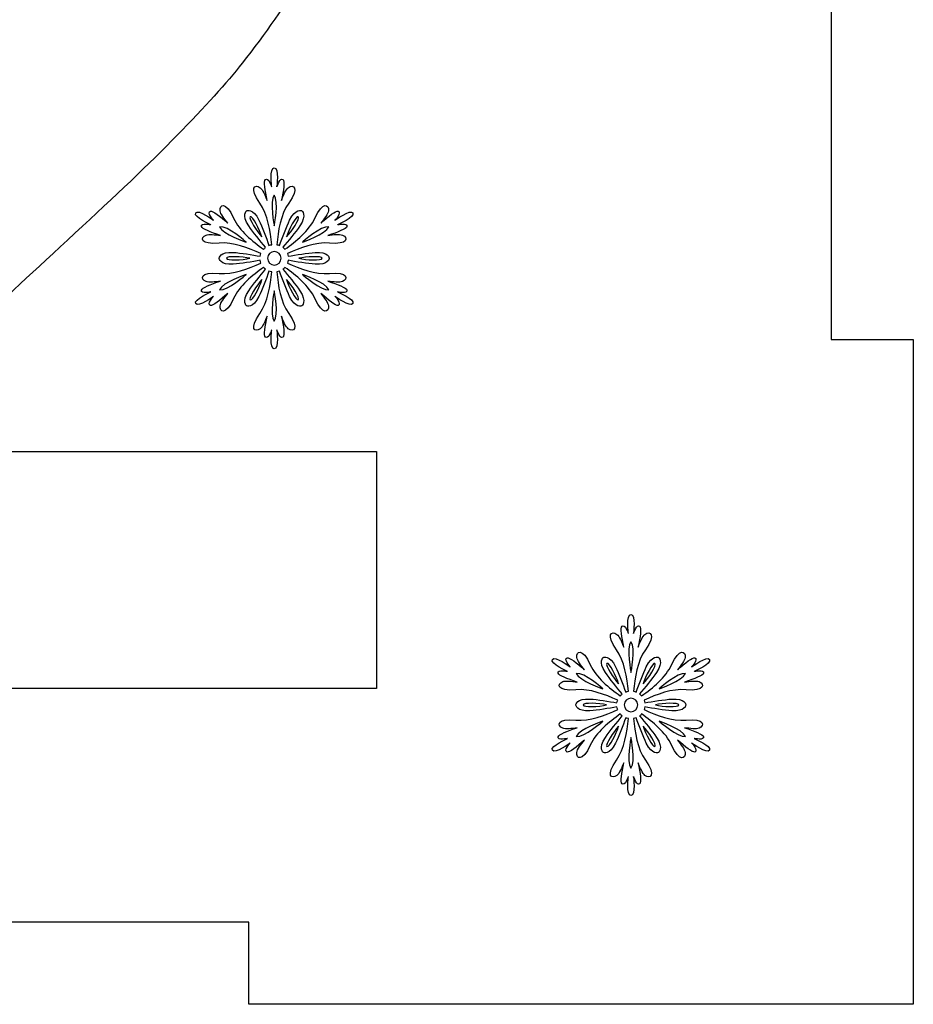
# Model space of a CAD drawing. Header units: millimetres. Extents: x -91 to 82, y -170 to 150.
# Tile 53 of 80: x -54 to -43, y -28 to -16. Entities that reach past the tile are written whole.
import ezdxf

# ---------------------------------------------------------------- set-up
doc = ezdxf.new("R2010")
doc.units = ezdxf.units.MM
doc.header["$MEASUREMENT"] = 0
doc.layers.add('Layer 1', color=7, linetype='Continuous')

msp = doc.modelspace()

# ---------------------------------------------------------------- linework, layer by layer
at = {"layer": 'Layer 1', "color": 31}
msp.add_open_spline([(-43.0696, -12.0287), (-43.0696, -12.0287), (-43.0696, -3.946), (-43.0696, -3.946), (-43.0696, -3.946), (-43.0696, -3.946), (-51.1523, -3.946), (-51.1523, -3.946), (-51.1523, -3.946), (-51.1523, -3.946), (-51.1523, -4.9446), (-51.1523, -4.9446), (-51.1523, -4.9446), (-51.1523, -4.9446), (-58.9358, -4.9446), (-58.9358, -4.9446), (-58.9358, -4.9446), (-58.9358, -4.9446), (-58.9358, -3.946), (-58.9358, -3.946), (-58.9358, -3.946), (-58.9358, -3.946), (-67.0197, -3.946), (-67.0197, -3.946), (-67.0197, -3.946), (-67.0197, -3.946), (-67.0197, -12.0287), (-67.0197, -12.0287), (-67.0197, -12.0287), (-67.0197, -12.0287), (-66.0211, -12.0287), (-66.0211, -12.0287), (-66.0211, -12.0287), (-66.0211, -12.0287), (-66.0211, -19.8122), (-66.0211, -19.8122), (-66.0211, -19.8122), (-66.0211, -19.8122), (-67.0197, -19.8122), (-67.0197, -19.8122), (-67.0197, -19.8122), (-67.0197, -19.8122), (-67.0197, -27.8961), (-67.0197, -27.8961), (-67.0197, -27.8961), (-67.0197, -27.8961), (-58.9358, -27.8961), (-58.9358, -27.8961), (-58.9358, -27.8961), (-58.9358, -27.8961), (-58.9358, -26.8975), (-58.9358, -26.8975), (-58.9358, -26.8975), (-58.9358, -26.8975), (-51.1523, -26.8975), (-51.1523, -26.8975), (-51.1523, -26.8975), (-51.1523, -26.8975), (-51.1523, -27.8961), (-51.1523, -27.8961), (-51.1523, -27.8961), (-51.1523, -27.8961), (-43.0696, -27.8961), (-43.0696, -27.8961), (-43.0696, -27.8961), (-43.0696, -27.8961), (-43.0696, -19.8122), (-43.0696, -19.8122), (-43.0696, -19.8122), (-43.0696, -19.8122), (-44.0682, -19.8122), (-44.0682, -19.8122), (-44.0682, -19.8122), (-44.0682, -19.8122), (-44.0682, -12.0287), (-44.0682, -12.0287), (-44.0682, -12.0287), (-44.0682, -12.0287), (-43.0696, -12.0287), (-43.0696, -12.0287)], degree=3, knots=[0, 0, 0, 0, 0.047619, 0.047619, 0.047619, 0.047619, 0.0952381, 0.0952381, 0.0952381, 0.0952381, 0.1428571, 0.1428571, 0.1428571, 0.1428571, 0.1904762, 0.1904762, 0.1904762, 0.1904762, 0.2380952, 0.2380952, 0.2380952, 0.2380952, 0.2857143, 0.2857143, 0.2857143, 0.2857143, 0.3333333, 0.3333333, 0.3333333, 0.3333333, 0.3809524, 0.3809524, 0.3809524, 0.3809524, 0.4285714, 0.4285714, 0.4285714, 0.4285714, 0.4761905, 0.4761905, 0.4761905, 0.4761905, 0.5238095, 0.5238095, 0.5238095, 0.5238095, 0.5714286, 0.5714286, 0.5714286, 0.5714286, 0.6190476, 0.6190476, 0.6190476, 0.6190476, 0.6666667, 0.6666667, 0.6666667, 0.6666667, 0.7142857, 0.7142857, 0.7142857, 0.7142857, 0.7619048, 0.7619048, 0.7619048, 0.7619048, 0.8095238, 0.8095238, 0.8095238, 0.8095238, 0.8571429, 0.8571429, 0.8571429, 0.8571429, 0.9047619, 0.9047619, 0.9047619, 0.9047619, 1, 1, 1, 1], dxfattribs=at)
at = {"layer": 'Layer 1', "color": 26}
msp.add_open_spline([(-55.9341, -17.071), (-57.6732, -18.6845), (-58.8384, -19.98), (-59.4275, -20.9563), (-59.4275, -20.9563), (-60.0177, -21.9326), (-60.371, -22.9664), (-60.4883, -24.0566), (-60.4883, -24.0566), (-60.4883, -24.0566), (-49.5998, -24.0566), (-49.5998, -24.0566), (-49.5998, -24.0566), (-49.5998, -24.0566), (-49.5998, -21.1711), (-49.5998, -21.1711), (-49.5998, -21.1711), (-49.5998, -21.1711), (-55.7675, -21.1711), (-55.7675, -21.1711), (-55.7675, -21.1711), (-55.6056, -20.8906), (-55.3932, -20.6043), (-55.1315, -20.3086), (-55.1315, -20.3086), (-54.8698, -20.0141), (-54.2491, -19.4168), (-53.2692, -18.5179), (-53.2692, -18.5179), (-52.2894, -17.619), (-51.6111, -16.9302), (-51.2356, -16.4503), (-51.2356, -16.4503), (-50.6677, -15.7286), (-50.2534, -15.0375), (-49.9917, -14.378), (-49.9917, -14.378), (-49.73, -13.7185), (-49.5998, -13.0238), (-49.5998, -12.294), (-49.5998, -12.294), (-49.5998, -11.0114), (-50.0563, -9.9389), (-50.9704, -9.0776), (-50.9704, -9.0776), (-51.8845, -8.2151), (-53.1413, -7.7845), (-54.7395, -7.7845), (-54.7395, -7.7845), (-56.1981, -7.7845), (-57.415, -8.1565), (-58.3878, -8.9005), (-58.3878, -8.9005), (-59.3606, -9.6445), (-59.9391, -10.8719), (-60.1233, -12.5816), (-60.1233, -12.5816), (-60.1233, -12.5816), (-57.0277, -12.8914), (-57.0277, -12.8914), (-57.0277, -12.8914), (-56.969, -11.9855), (-56.7472, -11.3366), (-56.3647, -10.9458), (-56.3647, -10.9458), (-55.9822, -10.555), (-55.4658, -10.3602), (-54.8169, -10.3602), (-54.8169, -10.3602), (-54.1609, -10.3602), (-53.647, -10.5468), (-53.275, -10.9188), (-53.275, -10.9188), (-52.903, -11.2908), (-52.7164, -11.8235), (-52.7164, -12.5159), (-52.7164, -12.5159), (-52.7164, -13.1425), (-52.93, -13.7762), (-53.3571, -14.4169), (-53.3571, -14.4169), (-53.6752, -14.8814), (-54.5342, -15.7662), (-55.9341, -17.071)], degree=3, knots=[0, 0, 0, 0, 0.0454545, 0.0454545, 0.0454545, 0.0454545, 0.0909091, 0.0909091, 0.0909091, 0.0909091, 0.1363636, 0.1363636, 0.1363636, 0.1363636, 0.1818182, 0.1818182, 0.1818182, 0.1818182, 0.2272727, 0.2272727, 0.2272727, 0.2272727, 0.2727273, 0.2727273, 0.2727273, 0.2727273, 0.3181818, 0.3181818, 0.3181818, 0.3181818, 0.3636364, 0.3636364, 0.3636364, 0.3636364, 0.4090909, 0.4090909, 0.4090909, 0.4090909, 0.4545455, 0.4545455, 0.4545455, 0.4545455, 0.5, 0.5, 0.5, 0.5, 0.5454545, 0.5454545, 0.5454545, 0.5454545, 0.5909091, 0.5909091, 0.5909091, 0.5909091, 0.6363636, 0.6363636, 0.6363636, 0.6363636, 0.6818182, 0.6818182, 0.6818182, 0.6818182, 0.7272727, 0.7272727, 0.7272727, 0.7272727, 0.7727273, 0.7727273, 0.7727273, 0.7727273, 0.8181818, 0.8181818, 0.8181818, 0.8181818, 0.8636364, 0.8636364, 0.8636364, 0.8636364, 0.9090909, 0.9090909, 0.9090909, 0.9090909, 1, 1, 1, 1], dxfattribs=at)
at = {"layer": 'Layer 1', "color": 36}
for points, knots in [([(-50.0751, -19.2314), (-50.0751, -19.2314), (-49.9472, -19.2572), (-49.9601, -19.2103), (-49.9601, -19.2103), (-49.9683, -19.181), (-50.0716, -19.1411), (-50.1913, -19.1), (-50.1913, -19.1), (-50.1244, -19.1106), (-50.0505, -19.1199), (-50.0153, -19.1059), (-50.0153, -19.1059), (-49.9437, -19.0766), (-49.9425, -18.985), (-50.1737, -19.0073), (-50.1737, -19.0073), (-50.345, -19.0237), (-50.5328, -18.9498), (-50.6842, -18.8806), (-50.6842, -18.8806), (-50.6807, -18.87), (-50.6772, -18.8583), (-50.676, -18.8477), (-50.676, -18.8477), (-50.5774, -18.8653), (-50.4401, -18.8876), (-50.3474, -18.8946), (-50.3474, -18.8946), (-50.1843, -18.9063), (-50.1749, -18.823), (-50.1749, -18.823), (-50.1749, -18.823), (-50.1749, -18.823), (-50.1843, -18.7397), (-50.3474, -18.7514), (-50.3474, -18.7514), (-50.4413, -18.7584), (-50.5774, -18.7807), (-50.676, -18.7983), (-50.676, -18.7983), (-50.6772, -18.7877), (-50.6807, -18.776), (-50.6842, -18.7654), (-50.6842, -18.7654), (-50.5328, -18.6962), (-50.3439, -18.6222), (-50.1737, -18.6387), (-50.1737, -18.6387), (-49.9425, -18.661), (-49.9425, -18.5695), (-50.0153, -18.5401), (-50.0153, -18.5401), (-50.0517, -18.526), (-50.1256, -18.5342), (-50.1913, -18.546), (-50.1913, -18.546), (-50.0704, -18.5049), (-49.9672, -18.465), (-49.9601, -18.4357), (-49.9601, -18.4357), (-49.9484, -18.3876), (-50.0751, -18.4146), (-50.0751, -18.4146), (-50.0751, -18.4146), (-50.0751, -18.4146), (-49.8592, -18.3231), (-49.8885, -18.2714), (-49.8885, -18.2714), (-49.9178, -18.2198), (-50.1056, -18.3606), (-50.1056, -18.3606), (-50.1056, -18.3606), (-50.1056, -18.3606), (-50.0199, -18.2632), (-50.0669, -18.2503), (-50.0669, -18.2503), (-50.0962, -18.2421), (-50.1831, -18.3113), (-50.2781, -18.3958), (-50.2781, -18.3958), (-50.2359, -18.343), (-50.1901, -18.2843), (-50.1854, -18.2456), (-50.1854, -18.2456), (-50.1748, -18.1693), (-50.2535, -18.1224), (-50.3497, -18.3336), (-50.3497, -18.3336), (-50.4213, -18.4897), (-50.5785, -18.6164), (-50.7146, -18.7126), (-50.7146, -18.7126), (-50.7216, -18.7044), (-50.7299, -18.6962), (-50.7392, -18.6891), (-50.7392, -18.6891), (-50.6747, -18.6128), (-50.5867, -18.506), (-50.5338, -18.4286), (-50.5338, -18.4286), (-50.4423, -18.2937), (-50.5092, -18.2444), (-50.5092, -18.2444), (-50.5092, -18.2444), (-50.5092, -18.2444), (-50.5855, -18.2115), (-50.6571, -18.3582), (-50.6571, -18.3582), (-50.6982, -18.4427), (-50.7463, -18.5718), (-50.7803, -18.6668), (-50.7803, -18.6668), (-50.7909, -18.6621), (-50.8014, -18.6598), (-50.8132, -18.6574), (-50.8132, -18.6574), (-50.7979, -18.4919), (-50.7674, -18.2913), (-50.6677, -18.1516), (-50.6677, -18.1516), (-50.5328, -17.9627), (-50.6125, -17.9169), (-50.6736, -17.965), (-50.6736, -17.965), (-50.7041, -17.9885), (-50.7334, -18.0577), (-50.7569, -18.1211), (-50.7569, -18.1211), (-50.7323, -17.9967), (-50.7147, -17.8864), (-50.737, -17.8653), (-50.737, -17.8653), (-50.7722, -17.8313), (-50.8133, -17.9545), (-50.8133, -17.9545), (-50.8133, -17.9545), (-50.8133, -17.9545), (-50.7851, -17.7222), (-50.845, -17.7222), (-50.845, -17.7222), (-50.9049, -17.7222), (-50.8755, -17.9545), (-50.8755, -17.9545), (-50.8755, -17.9545), (-50.8755, -17.9545), (-50.9166, -17.8313), (-50.9518, -17.8653), (-50.9518, -17.8653), (-50.9741, -17.8864), (-50.9565, -17.9967), (-50.9319, -18.1211), (-50.9319, -18.1211), (-50.9554, -18.0577), (-50.9847, -17.9897), (-51.0152, -17.965), (-51.0152, -17.965), (-51.0762, -17.9169), (-51.156, -17.9627), (-51.0211, -18.1516), (-51.0211, -18.1516), (-50.9214, -18.2912), (-50.8908, -18.4919), (-50.8756, -18.6574), (-50.8756, -18.6574), (-50.8862, -18.6597), (-50.8979, -18.6621), (-50.9085, -18.6668), (-50.9085, -18.6668), (-50.9425, -18.5718), (-50.9918, -18.4427), (-51.0317, -18.3582), (-51.0317, -18.3582), (-51.1021, -18.2115), (-51.1796, -18.2444), (-51.1796, -18.2444), (-51.1796, -18.2444), (-51.1796, -18.2444), (-51.2465, -18.2937), (-51.155, -18.4286), (-51.155, -18.4286), (-51.1022, -18.506), (-51.0154, -18.6128), (-50.9496, -18.6891), (-50.9496, -18.6891), (-50.959, -18.6961), (-50.9672, -18.7044), (-50.9742, -18.7126), (-50.9742, -18.7126), (-51.1103, -18.6164), (-51.2676, -18.4896), (-51.3391, -18.3336), (-51.3391, -18.3336), (-51.4353, -18.1224), (-51.5139, -18.1681), (-51.5034, -18.2456), (-51.5034, -18.2456), (-51.4975, -18.2843), (-51.4529, -18.343), (-51.4107, -18.3958), (-51.4107, -18.3958), (-51.5057, -18.3125), (-51.5926, -18.2421), (-51.6219, -18.2503), (-51.6219, -18.2503), (-51.6688, -18.2632), (-51.5832, -18.3606), (-51.5832, -18.3606), (-51.5832, -18.3606), (-51.5832, -18.3606), (-51.771, -18.2198), (-51.8003, -18.2714), (-51.8003, -18.2714), (-51.8308, -18.323), (-51.6149, -18.4146), (-51.6149, -18.4146), (-51.6149, -18.4146), (-51.6149, -18.4146), (-51.7416, -18.3888), (-51.7299, -18.4357), (-51.7299, -18.4357), (-51.7229, -18.465), (-51.6184, -18.5049), (-51.4987, -18.546), (-51.4987, -18.546), (-51.5656, -18.5354), (-51.6395, -18.5261), (-51.6747, -18.5401), (-51.6747, -18.5401), (-51.7463, -18.5694), (-51.7475, -18.661), (-51.5163, -18.6387), (-51.5163, -18.6387), (-51.345, -18.6223), (-51.1572, -18.6962), (-51.0058, -18.7654), (-51.0058, -18.7654), (-51.0093, -18.776), (-51.0128, -18.7877), (-51.014, -18.7983), (-51.014, -18.7983), (-51.1126, -18.7807), (-51.2499, -18.7572), (-51.3426, -18.7514), (-51.3426, -18.7514), (-51.5057, -18.7397), (-51.5151, -18.823), (-51.5151, -18.823), (-51.5151, -18.823), (-51.5151, -18.823), (-51.5057, -18.9063), (-51.3426, -18.8946), (-51.3426, -18.8946), (-51.2487, -18.8876), (-51.1126, -18.8653), (-51.014, -18.8477), (-51.014, -18.8477), (-51.0128, -18.8583), (-51.0093, -18.87), (-51.0058, -18.8806), (-51.0058, -18.8806), (-51.1572, -18.9498), (-51.3461, -19.0238), (-51.5163, -19.0073), (-51.5163, -19.0073), (-51.7475, -18.985), (-51.7475, -19.0765), (-51.6747, -19.1059), (-51.6747, -19.1059), (-51.6383, -19.1212), (-51.5644, -19.1118), (-51.4987, -19.1), (-51.4987, -19.1), (-51.6196, -19.1411), (-51.7228, -19.1798), (-51.7299, -19.2103), (-51.7299, -19.2103), (-51.7416, -19.2584), (-51.6149, -19.2314), (-51.6149, -19.2314), (-51.6149, -19.2314), (-51.6149, -19.2314), (-51.8308, -19.3229), (-51.8003, -19.3746), (-51.8003, -19.3746), (-51.771, -19.4262), (-51.5832, -19.2854), (-51.5832, -19.2854), (-51.5832, -19.2854), (-51.5832, -19.2854), (-51.67, -19.3828), (-51.6219, -19.3957), (-51.6219, -19.3957), (-51.5926, -19.4039), (-51.5057, -19.3347), (-51.4107, -19.2502), (-51.4107, -19.2502), (-51.4529, -19.303), (-51.4987, -19.3617), (-51.5034, -19.4004), (-51.5034, -19.4004), (-51.514, -19.4767), (-51.4353, -19.5236), (-51.3391, -19.3124), (-51.3391, -19.3124), (-51.2675, -19.1563), (-51.1103, -19.0296), (-50.9742, -18.9334), (-50.9742, -18.9334), (-50.9672, -18.9428), (-50.9589, -18.9498), (-50.9496, -18.9569), (-50.9496, -18.9569), (-51.0153, -19.0343), (-51.1021, -19.14), (-51.155, -19.2174), (-51.155, -19.2174), (-51.2465, -19.3523), (-51.1796, -19.4016), (-51.1796, -19.4016), (-51.1796, -19.4016), (-51.1796, -19.4016), (-51.1033, -19.4345), (-51.0317, -19.2878), (-51.0317, -19.2878), (-50.9906, -19.2033), (-50.9425, -19.0742), (-50.9085, -18.9792), (-50.9085, -18.9792), (-50.8979, -18.9839), (-50.8874, -18.9862), (-50.8756, -18.9886), (-50.8756, -18.9886), (-50.8909, -19.1541), (-50.9214, -19.3547), (-51.0211, -19.4944), (-51.0211, -19.4944), (-51.156, -19.6833), (-51.0763, -19.7291), (-51.0152, -19.681), (-51.0152, -19.681), (-50.9847, -19.6575), (-50.9554, -19.5883), (-50.9319, -19.5261), (-50.9319, -19.5261), (-50.9565, -19.6505), (-50.9741, -19.7596), (-50.9518, -19.7819), (-50.9518, -19.7819), (-50.9166, -19.8159), (-50.8755, -19.6927), (-50.8755, -19.6927), (-50.8755, -19.6927), (-50.8755, -19.6927), (-50.9048, -19.925), (-50.845, -19.925), (-50.845, -19.925), (-50.7852, -19.925), (-50.8133, -19.6927), (-50.8133, -19.6927), (-50.8133, -19.6927), (-50.8133, -19.6927), (-50.7722, -19.8159), (-50.737, -19.7819), (-50.737, -19.7819), (-50.7147, -19.7608), (-50.7323, -19.6505), (-50.7569, -19.5261), (-50.7569, -19.5261), (-50.7334, -19.5895), (-50.7041, -19.6575), (-50.6736, -19.681), (-50.6736, -19.681), (-50.6126, -19.7291), (-50.5328, -19.6833), (-50.6677, -19.4944), (-50.6677, -19.4944), (-50.7674, -19.3548), (-50.798, -19.1541), (-50.8132, -18.9886), (-50.8132, -18.9886), (-50.8026, -18.9863), (-50.7909, -18.9827), (-50.7803, -18.9792), (-50.7803, -18.9792), (-50.7463, -19.0742), (-50.697, -19.2033), (-50.6571, -19.2878), (-50.6571, -19.2878), (-50.5855, -19.4345), (-50.5092, -19.4016), (-50.5092, -19.4016), (-50.5092, -19.4016), (-50.5092, -19.4016), (-50.4423, -19.3523), (-50.5338, -19.2174), (-50.5338, -19.2174), (-50.5866, -19.14), (-50.6734, -19.0332), (-50.7392, -18.9569), (-50.7392, -18.9569), (-50.7298, -18.9499), (-50.7216, -18.9416), (-50.7146, -18.9334), (-50.7146, -18.9334), (-50.5785, -19.0296), (-50.4212, -19.1564), (-50.3497, -19.3124), (-50.3497, -19.3124), (-50.2535, -19.5236), (-50.1749, -19.4779), (-50.1854, -19.4004), (-50.1854, -19.4004), (-50.1913, -19.3628), (-50.2359, -19.303), (-50.2781, -19.2502), (-50.2781, -19.2502), (-50.1831, -19.3335), (-50.0962, -19.4039), (-50.0669, -19.3957), (-50.0669, -19.3957), (-50.02, -19.3816), (-50.1056, -19.2854), (-50.1056, -19.2854), (-50.1056, -19.2854), (-50.1056, -19.2854), (-49.9178, -19.4262), (-49.8885, -19.3746), (-49.8885, -19.3746), (-49.8592, -19.3217), (-50.0751, -19.2314), (-50.0751, -19.2314)], [0, 0, 0, 0, 0.0091743, 0.0091743, 0.0091743, 0.0091743, 0.0183486, 0.0183486, 0.0183486, 0.0183486, 0.0275229, 0.0275229, 0.0275229, 0.0275229, 0.0366972, 0.0366972, 0.0366972, 0.0366972, 0.0458716, 0.0458716, 0.0458716, 0.0458716, 0.0550459, 0.0550459, 0.0550459, 0.0550459, 0.0642202, 0.0642202, 0.0642202, 0.0642202, 0.0733945, 0.0733945, 0.0733945, 0.0733945, 0.0825688, 0.0825688, 0.0825688, 0.0825688, 0.0917431, 0.0917431, 0.0917431, 0.0917431, 0.1009174, 0.1009174, 0.1009174, 0.1009174, 0.1100917, 0.1100917, 0.1100917, 0.1100917, 0.1192661, 0.1192661, 0.1192661, 0.1192661, 0.1284404, 0.1284404, 0.1284404, 0.1284404, 0.1376147, 0.1376147, 0.1376147, 0.1376147, 0.146789, 0.146789, 0.146789, 0.146789, 0.1559633, 0.1559633, 0.1559633, 0.1559633, 0.1651376, 0.1651376, 0.1651376, 0.1651376, 0.1743119, 0.1743119, 0.1743119, 0.1743119, 0.1834862, 0.1834862, 0.1834862, 0.1834862, 0.1926606, 0.1926606, 0.1926606, 0.1926606, 0.2018349, 0.2018349, 0.2018349, 0.2018349, 0.2110092, 0.2110092, 0.2110092, 0.2110092, 0.2201835, 0.2201835, 0.2201835, 0.2201835, 0.2293578, 0.2293578, 0.2293578, 0.2293578, 0.2385321, 0.2385321, 0.2385321, 0.2385321, 0.2477064, 0.2477064, 0.2477064, 0.2477064, 0.2568807, 0.2568807, 0.2568807, 0.2568807, 0.266055, 0.266055, 0.266055, 0.266055, 0.2752294, 0.2752294, 0.2752294, 0.2752294, 0.2844037, 0.2844037, 0.2844037, 0.2844037, 0.293578, 0.293578, 0.293578, 0.293578, 0.3027523, 0.3027523, 0.3027523, 0.3027523, 0.3119266, 0.3119266, 0.3119266, 0.3119266, 0.3211009, 0.3211009, 0.3211009, 0.3211009, 0.3302752, 0.3302752, 0.3302752, 0.3302752, 0.3394495, 0.3394495, 0.3394495, 0.3394495, 0.3486239, 0.3486239, 0.3486239, 0.3486239, 0.3577982, 0.3577982, 0.3577982, 0.3577982, 0.3669725, 0.3669725, 0.3669725, 0.3669725, 0.3761468, 0.3761468, 0.3761468, 0.3761468, 0.3853211, 0.3853211, 0.3853211, 0.3853211, 0.3944954, 0.3944954, 0.3944954, 0.3944954, 0.4036697, 0.4036697, 0.4036697, 0.4036697, 0.412844, 0.412844, 0.412844, 0.412844, 0.4220183, 0.4220183, 0.4220183, 0.4220183, 0.4311927, 0.4311927, 0.4311927, 0.4311927, 0.440367, 0.440367, 0.440367, 0.440367, 0.4495413, 0.4495413, 0.4495413, 0.4495413, 0.4587156, 0.4587156, 0.4587156, 0.4587156, 0.4678899, 0.4678899, 0.4678899, 0.4678899, 0.4770642, 0.4770642, 0.4770642, 0.4770642, 0.4862385, 0.4862385, 0.4862385, 0.4862385, 0.4954128, 0.4954128, 0.4954128, 0.4954128, 0.5045872, 0.5045872, 0.5045872, 0.5045872, 0.5137615, 0.5137615, 0.5137615, 0.5137615, 0.5229358, 0.5229358, 0.5229358, 0.5229358, 0.5321101, 0.5321101, 0.5321101, 0.5321101, 0.5412844, 0.5412844, 0.5412844, 0.5412844, 0.5504587, 0.5504587, 0.5504587, 0.5504587, 0.559633, 0.559633, 0.559633, 0.559633, 0.5688073, 0.5688073, 0.5688073, 0.5688073, 0.5779817, 0.5779817, 0.5779817, 0.5779817, 0.587156, 0.587156, 0.587156, 0.587156, 0.5963303, 0.5963303, 0.5963303, 0.5963303, 0.6055046, 0.6055046, 0.6055046, 0.6055046, 0.6146789, 0.6146789, 0.6146789, 0.6146789, 0.6238532, 0.6238532, 0.6238532, 0.6238532, 0.6330275, 0.6330275, 0.6330275, 0.6330275, 0.6422018, 0.6422018, 0.6422018, 0.6422018, 0.6513761, 0.6513761, 0.6513761, 0.6513761, 0.6605505, 0.6605505, 0.6605505, 0.6605505, 0.6697248, 0.6697248, 0.6697248, 0.6697248, 0.6788991, 0.6788991, 0.6788991, 0.6788991, 0.6880734, 0.6880734, 0.6880734, 0.6880734, 0.6972477, 0.6972477, 0.6972477, 0.6972477, 0.706422, 0.706422, 0.706422, 0.706422, 0.7155963, 0.7155963, 0.7155963, 0.7155963, 0.7247706, 0.7247706, 0.7247706, 0.7247706, 0.733945, 0.733945, 0.733945, 0.733945, 0.7431193, 0.7431193, 0.7431193, 0.7431193, 0.7522936, 0.7522936, 0.7522936, 0.7522936, 0.7614679, 0.7614679, 0.7614679, 0.7614679, 0.7706422, 0.7706422, 0.7706422, 0.7706422, 0.7798165, 0.7798165, 0.7798165, 0.7798165, 0.7889908, 0.7889908, 0.7889908, 0.7889908, 0.7981651, 0.7981651, 0.7981651, 0.7981651, 0.8073394, 0.8073394, 0.8073394, 0.8073394, 0.8165138, 0.8165138, 0.8165138, 0.8165138, 0.8256881, 0.8256881, 0.8256881, 0.8256881, 0.8348624, 0.8348624, 0.8348624, 0.8348624, 0.8440367, 0.8440367, 0.8440367, 0.8440367, 0.853211, 0.853211, 0.853211, 0.853211, 0.8623853, 0.8623853, 0.8623853, 0.8623853, 0.8715596, 0.8715596, 0.8715596, 0.8715596, 0.8807339, 0.8807339, 0.8807339, 0.8807339, 0.8899083, 0.8899083, 0.8899083, 0.8899083, 0.8990826, 0.8990826, 0.8990826, 0.8990826, 0.9082569, 0.9082569, 0.9082569, 0.9082569, 0.9174312, 0.9174312, 0.9174312, 0.9174312, 0.9266055, 0.9266055, 0.9266055, 0.9266055, 0.9357798, 0.9357798, 0.9357798, 0.9357798, 0.9449541, 0.9449541, 0.9449541, 0.9449541, 0.9541284, 0.9541284, 0.9541284, 0.9541284, 0.9633028, 0.9633028, 0.9633028, 0.9633028, 0.9724771, 0.9724771, 0.9724771, 0.9724771, 0.9816514, 0.9816514, 0.9816514, 0.9816514, 1, 1, 1, 1]), ([(-50.8449, -18.0556), (-50.7839, -18.1307), (-50.8449, -18.4276), (-50.8449, -18.4276), (-50.8449, -18.4276), (-50.8449, -18.4276), (-50.9047, -18.1307), (-50.8449, -18.0556)], [0, 0, 0, 0, 0.3333333, 0.3333333, 0.3333333, 0.3333333, 1, 1, 1, 1]), ([(-51.1359, -18.3173), (-51.1101, -18.302), (-51.0174, -18.4792), (-50.9939, -18.5637), (-50.9939, -18.5637), (-51.0549, -18.5003), (-51.1617, -18.3325), (-51.1359, -18.3173)], [0, 0, 0, 0, 0.3333333, 0.3333333, 0.3333333, 0.3333333, 1, 1, 1, 1]), ([(-50.5527, -18.3173), (-50.5269, -18.3326), (-50.6337, -18.5004), (-50.6947, -18.5637), (-50.6947, -18.5637), (-50.6712, -18.4792), (-50.5785, -18.3032), (-50.5527, -18.3173)], [0, 0, 0, 0, 0.3333333, 0.3333333, 0.3333333, 0.3333333, 1, 1, 1, 1]), ([(-51.5091, -18.4393), (-51.4129, -18.424), (-51.1864, -18.6259), (-51.1864, -18.6259), (-51.1864, -18.6259), (-51.1864, -18.6259), (-51.4738, -18.5296), (-51.5091, -18.4393)], [0, 0, 0, 0, 0.3333333, 0.3333333, 0.3333333, 0.3333333, 1, 1, 1, 1]), ([(-50.1795, -18.4393), (-50.2147, -18.5297), (-50.5022, -18.6259), (-50.5022, -18.6259), (-50.5022, -18.6259), (-50.5022, -18.6259), (-50.2758, -18.424), (-50.1795, -18.4393)], [0, 0, 0, 0, 0.3333333, 0.3333333, 0.3333333, 0.3333333, 1, 1, 1, 1]), ([(-51.4269, -18.823), (-51.4269, -18.7925), (-51.2286, -18.8019), (-51.1418, -18.823), (-51.1418, -18.823), (-51.2286, -18.8441), (-51.4269, -18.8523), (-51.4269, -18.823)], [0, 0, 0, 0, 0.3333333, 0.3333333, 0.3333333, 0.3333333, 1, 1, 1, 1]), ([(-50.8437, -18.9051), (-50.8895, -18.9051), (-50.9258, -18.8687), (-50.9258, -18.823), (-50.9258, -18.823), (-50.9258, -18.7772), (-50.8894, -18.7409), (-50.8437, -18.7409), (-50.8437, -18.7409), (-50.7979, -18.7409), (-50.7616, -18.7773), (-50.7616, -18.823), (-50.7616, -18.823), (-50.7616, -18.8676), (-50.7991, -18.9051), (-50.8437, -18.9051)], [0, 0, 0, 0, 0.2, 0.2, 0.2, 0.2, 0.4, 0.4, 0.4, 0.4, 0.6, 0.6, 0.6, 0.6, 1, 1, 1, 1]), ([(-50.2617, -18.823), (-50.2617, -18.8535), (-50.46, -18.8441), (-50.5468, -18.823), (-50.5468, -18.823), (-50.46, -18.8007), (-50.2617, -18.7925), (-50.2617, -18.823)], [0, 0, 0, 0, 0.3333333, 0.3333333, 0.3333333, 0.3333333, 1, 1, 1, 1]), ([(-51.5091, -19.2067), (-51.4739, -19.1163), (-51.1864, -19.0201), (-51.1864, -19.0201), (-51.1864, -19.0201), (-51.1864, -19.0201), (-51.4128, -19.2208), (-51.5091, -19.2067)], [0, 0, 0, 0, 0.3333333, 0.3333333, 0.3333333, 0.3333333, 1, 1, 1, 1]), ([(-50.5022, -19.0201), (-50.5022, -19.0201), (-50.2147, -19.1163), (-50.1795, -19.2067), (-50.1795, -19.2067), (-50.2758, -19.2208), (-50.5022, -19.0201), (-50.5022, -19.0201)], [0, 0, 0, 0, 0.3333333, 0.3333333, 0.3333333, 0.3333333, 1, 1, 1, 1]), ([(-51.1359, -19.3276), (-51.1617, -19.3123), (-51.0549, -19.1445), (-50.9939, -19.0812), (-50.9939, -19.0812), (-51.0174, -19.1657), (-51.1089, -19.3428), (-51.1359, -19.3276)], [0, 0, 0, 0, 0.3333333, 0.3333333, 0.3333333, 0.3333333, 1, 1, 1, 1]), ([(-50.5527, -19.3276), (-50.5785, -19.3429), (-50.67, -19.1657), (-50.6947, -19.0812), (-50.6947, -19.0812), (-50.6337, -19.1445), (-50.5269, -19.3123), (-50.5527, -19.3276)], [0, 0, 0, 0, 0.3333333, 0.3333333, 0.3333333, 0.3333333, 1, 1, 1, 1]), ([(-50.8449, -19.5893), (-50.9059, -19.5142), (-50.8449, -19.2173), (-50.8449, -19.2173), (-50.8449, -19.2173), (-50.8449, -19.2173), (-50.7839, -19.5142), (-50.8449, -19.5893)], [0, 0, 0, 0, 0.3333333, 0.3333333, 0.3333333, 0.3333333, 1, 1, 1, 1]), ([(-45.7357, -24.6633), (-45.7357, -24.6633), (-45.6078, -24.6891), (-45.6207, -24.6422), (-45.6207, -24.6422), (-45.6289, -24.6129), (-45.7322, -24.573), (-45.8519, -24.5319), (-45.8519, -24.5319), (-45.785, -24.5425), (-45.7111, -24.5518), (-45.6759, -24.5378), (-45.6759, -24.5378), (-45.6043, -24.5085), (-45.6031, -24.4169), (-45.8343, -24.4392), (-45.8343, -24.4392), (-46.0056, -24.4556), (-46.1934, -24.3817), (-46.3448, -24.3125), (-46.3448, -24.3125), (-46.3413, -24.3019), (-46.3378, -24.2902), (-46.3366, -24.2796), (-46.3366, -24.2796), (-46.238, -24.2972), (-46.1007, -24.3195), (-46.008, -24.3265), (-46.008, -24.3265), (-45.8449, -24.3382), (-45.8355, -24.2549), (-45.8355, -24.2549), (-45.8355, -24.2549), (-45.8355, -24.2549), (-45.8449, -24.1716), (-46.008, -24.1833), (-46.008, -24.1833), (-46.1019, -24.1903), (-46.238, -24.2126), (-46.3366, -24.2302), (-46.3366, -24.2302), (-46.3378, -24.2196), (-46.3413, -24.2079), (-46.3448, -24.1973), (-46.3448, -24.1973), (-46.1934, -24.1281), (-46.0045, -24.0541), (-45.8343, -24.0706), (-45.8343, -24.0706), (-45.6031, -24.0929), (-45.6031, -24.0014), (-45.6759, -23.972), (-45.6759, -23.972), (-45.7123, -23.9579), (-45.7862, -23.9661), (-45.8519, -23.9779), (-45.8519, -23.9779), (-45.731, -23.9368), (-45.6278, -23.8969), (-45.6207, -23.8676), (-45.6207, -23.8676), (-45.609, -23.8207), (-45.7357, -23.8465), (-45.7357, -23.8465), (-45.7357, -23.8465), (-45.7357, -23.8465), (-45.5198, -23.755), (-45.5491, -23.7033), (-45.5491, -23.7033), (-45.5784, -23.6517), (-45.7662, -23.7925), (-45.7662, -23.7925), (-45.7662, -23.7925), (-45.7662, -23.7925), (-45.6805, -23.6951), (-45.7275, -23.6822), (-45.7275, -23.6822), (-45.7568, -23.674), (-45.8437, -23.7432), (-45.9387, -23.8277), (-45.9387, -23.8277), (-45.8965, -23.7749), (-45.8507, -23.7162), (-45.846, -23.6775), (-45.846, -23.6775), (-45.8354, -23.6012), (-45.9141, -23.5543), (-46.0103, -23.7655), (-46.0103, -23.7655), (-46.0819, -23.9216), (-46.2391, -24.0483), (-46.3752, -24.1445), (-46.3752, -24.1445), (-46.3822, -24.1363), (-46.3905, -24.1281), (-46.3998, -24.121), (-46.3998, -24.121), (-46.3353, -24.0447), (-46.2473, -23.9379), (-46.1944, -23.8605), (-46.1944, -23.8605), (-46.1029, -23.7256), (-46.1698, -23.6763), (-46.1698, -23.6763), (-46.1698, -23.6763), (-46.1698, -23.6763), (-46.2461, -23.6434), (-46.3177, -23.7901), (-46.3177, -23.7901), (-46.3588, -23.8746), (-46.4069, -24.0037), (-46.4409, -24.0987), (-46.4409, -24.0987), (-46.4515, -24.094), (-46.462, -24.0917), (-46.4738, -24.0893), (-46.4738, -24.0893), (-46.4585, -23.9238), (-46.428, -23.7232), (-46.3283, -23.5835), (-46.3283, -23.5835), (-46.1934, -23.3946), (-46.2731, -23.3488), (-46.3342, -23.3969), (-46.3342, -23.3969), (-46.3647, -23.4204), (-46.394, -23.4896), (-46.4175, -23.553), (-46.4175, -23.553), (-46.3929, -23.4286), (-46.3753, -23.3183), (-46.3976, -23.2972), (-46.3976, -23.2972), (-46.4328, -23.2632), (-46.4739, -23.3864), (-46.4739, -23.3864), (-46.4739, -23.3864), (-46.4739, -23.3864), (-46.4457, -23.1541), (-46.5056, -23.1541), (-46.5056, -23.1541), (-46.5654, -23.1541), (-46.5361, -23.3864), (-46.5361, -23.3864), (-46.5361, -23.3864), (-46.5361, -23.3864), (-46.5772, -23.2632), (-46.6124, -23.2972), (-46.6124, -23.2972), (-46.6347, -23.3183), (-46.6171, -23.4286), (-46.5925, -23.553), (-46.5925, -23.553), (-46.616, -23.4896), (-46.6453, -23.4216), (-46.6758, -23.3969), (-46.6758, -23.3969), (-46.7368, -23.35), (-46.8166, -23.3946), (-46.6817, -23.5835), (-46.6817, -23.5835), (-46.582, -23.7231), (-46.5514, -23.9238), (-46.5362, -24.0893), (-46.5362, -24.0893), (-46.5468, -24.0916), (-46.5585, -24.094), (-46.5691, -24.0987), (-46.5691, -24.0987), (-46.6031, -24.0037), (-46.6524, -23.8746), (-46.6923, -23.7901), (-46.6923, -23.7901), (-46.7627, -23.6434), (-46.8402, -23.6763), (-46.8402, -23.6763), (-46.8402, -23.6763), (-46.8402, -23.6763), (-46.9071, -23.7256), (-46.8156, -23.8605), (-46.8156, -23.8605), (-46.7628, -23.9379), (-46.676, -24.0447), (-46.6102, -24.121), (-46.6102, -24.121), (-46.6196, -24.128), (-46.6278, -24.1363), (-46.6348, -24.1445), (-46.6348, -24.1445), (-46.7709, -24.0483), (-46.9282, -23.9215), (-46.9997, -23.7655), (-46.9997, -23.7655), (-47.0959, -23.5543), (-47.1745, -23.6), (-47.164, -23.6775), (-47.164, -23.6775), (-47.1581, -23.7162), (-47.1135, -23.7749), (-47.0713, -23.8277), (-47.0713, -23.8277), (-47.1663, -23.7444), (-47.2532, -23.674), (-47.2825, -23.6822), (-47.2825, -23.6822), (-47.3294, -23.6951), (-47.2438, -23.7925), (-47.2438, -23.7925), (-47.2438, -23.7925), (-47.2438, -23.7925), (-47.4316, -23.6517), (-47.4609, -23.7033), (-47.4609, -23.7033), (-47.4902, -23.7549), (-47.2755, -23.8465), (-47.2755, -23.8465), (-47.2755, -23.8465), (-47.2755, -23.8465), (-47.4022, -23.8207), (-47.3905, -23.8676), (-47.3905, -23.8676), (-47.3835, -23.8969), (-47.279, -23.9368), (-47.1593, -23.9779), (-47.1593, -23.9779), (-47.2262, -23.9673), (-47.3001, -23.958), (-47.3353, -23.972), (-47.3353, -23.972), (-47.4069, -24.0013), (-47.4081, -24.0929), (-47.1769, -24.0706), (-47.1769, -24.0706), (-47.0056, -24.0542), (-46.8178, -24.1281), (-46.6664, -24.1973), (-46.6664, -24.1973), (-46.6699, -24.2079), (-46.6734, -24.2196), (-46.6746, -24.2302), (-46.6746, -24.2302), (-46.7732, -24.2126), (-46.9105, -24.1891), (-47.0032, -24.1833), (-47.0032, -24.1833), (-47.1663, -24.1716), (-47.1757, -24.2549), (-47.1757, -24.2549), (-47.1757, -24.2549), (-47.1757, -24.2549), (-47.1663, -24.3382), (-47.0032, -24.3265), (-47.0032, -24.3265), (-46.9093, -24.3195), (-46.7732, -24.2972), (-46.6746, -24.2796), (-46.6746, -24.2796), (-46.6734, -24.2902), (-46.6699, -24.3019), (-46.6664, -24.3125), (-46.6664, -24.3125), (-46.8178, -24.3817), (-47.0067, -24.4557), (-47.1769, -24.4392), (-47.1769, -24.4392), (-47.4081, -24.4169), (-47.4081, -24.5084), (-47.3353, -24.5378), (-47.3353, -24.5378), (-47.2989, -24.5531), (-47.225, -24.5437), (-47.1593, -24.5319), (-47.1593, -24.5319), (-47.2802, -24.573), (-47.3834, -24.6117), (-47.3905, -24.6422), (-47.3905, -24.6422), (-47.4022, -24.6903), (-47.2755, -24.6633), (-47.2755, -24.6633), (-47.2755, -24.6633), (-47.2755, -24.6633), (-47.4914, -24.7548), (-47.4609, -24.8065), (-47.4609, -24.8065), (-47.4316, -24.8581), (-47.2438, -24.7173), (-47.2438, -24.7173), (-47.2438, -24.7173), (-47.2438, -24.7173), (-47.3306, -24.8147), (-47.2825, -24.8276), (-47.2825, -24.8276), (-47.2532, -24.8358), (-47.1663, -24.7666), (-47.0713, -24.6821), (-47.0713, -24.6821), (-47.1135, -24.7349), (-47.1593, -24.7936), (-47.164, -24.8323), (-47.164, -24.8323), (-47.1746, -24.9086), (-47.0959, -24.9555), (-46.9997, -24.7443), (-46.9997, -24.7443), (-46.9281, -24.5882), (-46.7709, -24.4615), (-46.6348, -24.3653), (-46.6348, -24.3653), (-46.6278, -24.3747), (-46.6195, -24.3817), (-46.6102, -24.3888), (-46.6102, -24.3888), (-46.6747, -24.4662), (-46.7627, -24.5719), (-46.8156, -24.6493), (-46.8156, -24.6493), (-46.9071, -24.7842), (-46.8402, -24.8335), (-46.8402, -24.8335), (-46.8402, -24.8335), (-46.8402, -24.8335), (-46.7639, -24.8664), (-46.6923, -24.7197), (-46.6923, -24.7197), (-46.6512, -24.6352), (-46.6031, -24.5061), (-46.5691, -24.4111), (-46.5691, -24.4111), (-46.5585, -24.4146), (-46.548, -24.4181), (-46.5362, -24.4205), (-46.5362, -24.4205), (-46.5515, -24.586), (-46.582, -24.7866), (-46.6817, -24.9263), (-46.6817, -24.9263), (-46.8166, -25.1152), (-46.7369, -25.161), (-46.6758, -25.1129), (-46.6758, -25.1129), (-46.6453, -25.0894), (-46.616, -25.0202), (-46.5925, -24.958), (-46.5925, -24.958), (-46.6171, -25.0824), (-46.6347, -25.1915), (-46.6124, -25.2138), (-46.6124, -25.2138), (-46.5772, -25.2478), (-46.5361, -25.1246), (-46.5361, -25.1246), (-46.5361, -25.1246), (-46.5361, -25.1246), (-46.5654, -25.3569), (-46.5056, -25.3569), (-46.5056, -25.3569), (-46.4458, -25.3569), (-46.4739, -25.1246), (-46.4739, -25.1246), (-46.4739, -25.1246), (-46.4739, -25.1246), (-46.4328, -25.2478), (-46.3976, -25.2138), (-46.3976, -25.2138), (-46.3753, -25.1927), (-46.3929, -25.0824), (-46.4175, -24.958), (-46.4175, -24.958), (-46.394, -25.0214), (-46.3647, -25.0894), (-46.3342, -25.1129), (-46.3342, -25.1129), (-46.2732, -25.161), (-46.1934, -25.1152), (-46.3283, -24.9263), (-46.3283, -24.9263), (-46.428, -24.7867), (-46.4586, -24.586), (-46.4738, -24.4205), (-46.4738, -24.4205), (-46.4632, -24.4182), (-46.4515, -24.4146), (-46.4409, -24.4111), (-46.4409, -24.4111), (-46.4069, -24.5061), (-46.3576, -24.6352), (-46.3177, -24.7197), (-46.3177, -24.7197), (-46.2461, -24.8664), (-46.1698, -24.8335), (-46.1698, -24.8335), (-46.1698, -24.8335), (-46.1698, -24.8335), (-46.1029, -24.7842), (-46.1944, -24.6493), (-46.1944, -24.6493), (-46.2472, -24.5719), (-46.334, -24.4651), (-46.3998, -24.3888), (-46.3998, -24.3888), (-46.3904, -24.3818), (-46.3822, -24.3735), (-46.3752, -24.3653), (-46.3752, -24.3653), (-46.2391, -24.4615), (-46.0818, -24.5883), (-46.0103, -24.7443), (-46.0103, -24.7443), (-45.9141, -24.9555), (-45.8355, -24.9098), (-45.846, -24.8323), (-45.846, -24.8323), (-45.8519, -24.7947), (-45.8965, -24.7349), (-45.9387, -24.6821), (-45.9387, -24.6821), (-45.8437, -24.7654), (-45.7568, -24.8358), (-45.7275, -24.8276), (-45.7275, -24.8276), (-45.6806, -24.8135), (-45.7662, -24.7173), (-45.7662, -24.7173), (-45.7662, -24.7173), (-45.7662, -24.7173), (-45.5784, -24.8581), (-45.5491, -24.8065), (-45.5491, -24.8065), (-45.5198, -24.7548), (-45.7357, -24.6633), (-45.7357, -24.6633)], [0, 0, 0, 0, 0.0091743, 0.0091743, 0.0091743, 0.0091743, 0.0183486, 0.0183486, 0.0183486, 0.0183486, 0.0275229, 0.0275229, 0.0275229, 0.0275229, 0.0366972, 0.0366972, 0.0366972, 0.0366972, 0.0458716, 0.0458716, 0.0458716, 0.0458716, 0.0550459, 0.0550459, 0.0550459, 0.0550459, 0.0642202, 0.0642202, 0.0642202, 0.0642202, 0.0733945, 0.0733945, 0.0733945, 0.0733945, 0.0825688, 0.0825688, 0.0825688, 0.0825688, 0.0917431, 0.0917431, 0.0917431, 0.0917431, 0.1009174, 0.1009174, 0.1009174, 0.1009174, 0.1100917, 0.1100917, 0.1100917, 0.1100917, 0.1192661, 0.1192661, 0.1192661, 0.1192661, 0.1284404, 0.1284404, 0.1284404, 0.1284404, 0.1376147, 0.1376147, 0.1376147, 0.1376147, 0.146789, 0.146789, 0.146789, 0.146789, 0.1559633, 0.1559633, 0.1559633, 0.1559633, 0.1651376, 0.1651376, 0.1651376, 0.1651376, 0.1743119, 0.1743119, 0.1743119, 0.1743119, 0.1834862, 0.1834862, 0.1834862, 0.1834862, 0.1926606, 0.1926606, 0.1926606, 0.1926606, 0.2018349, 0.2018349, 0.2018349, 0.2018349, 0.2110092, 0.2110092, 0.2110092, 0.2110092, 0.2201835, 0.2201835, 0.2201835, 0.2201835, 0.2293578, 0.2293578, 0.2293578, 0.2293578, 0.2385321, 0.2385321, 0.2385321, 0.2385321, 0.2477064, 0.2477064, 0.2477064, 0.2477064, 0.2568807, 0.2568807, 0.2568807, 0.2568807, 0.266055, 0.266055, 0.266055, 0.266055, 0.2752294, 0.2752294, 0.2752294, 0.2752294, 0.2844037, 0.2844037, 0.2844037, 0.2844037, 0.293578, 0.293578, 0.293578, 0.293578, 0.3027523, 0.3027523, 0.3027523, 0.3027523, 0.3119266, 0.3119266, 0.3119266, 0.3119266, 0.3211009, 0.3211009, 0.3211009, 0.3211009, 0.3302752, 0.3302752, 0.3302752, 0.3302752, 0.3394495, 0.3394495, 0.3394495, 0.3394495, 0.3486239, 0.3486239, 0.3486239, 0.3486239, 0.3577982, 0.3577982, 0.3577982, 0.3577982, 0.3669725, 0.3669725, 0.3669725, 0.3669725, 0.3761468, 0.3761468, 0.3761468, 0.3761468, 0.3853211, 0.3853211, 0.3853211, 0.3853211, 0.3944954, 0.3944954, 0.3944954, 0.3944954, 0.4036697, 0.4036697, 0.4036697, 0.4036697, 0.412844, 0.412844, 0.412844, 0.412844, 0.4220183, 0.4220183, 0.4220183, 0.4220183, 0.4311927, 0.4311927, 0.4311927, 0.4311927, 0.440367, 0.440367, 0.440367, 0.440367, 0.4495413, 0.4495413, 0.4495413, 0.4495413, 0.4587156, 0.4587156, 0.4587156, 0.4587156, 0.4678899, 0.4678899, 0.4678899, 0.4678899, 0.4770642, 0.4770642, 0.4770642, 0.4770642, 0.4862385, 0.4862385, 0.4862385, 0.4862385, 0.4954128, 0.4954128, 0.4954128, 0.4954128, 0.5045872, 0.5045872, 0.5045872, 0.5045872, 0.5137615, 0.5137615, 0.5137615, 0.5137615, 0.5229358, 0.5229358, 0.5229358, 0.5229358, 0.5321101, 0.5321101, 0.5321101, 0.5321101, 0.5412844, 0.5412844, 0.5412844, 0.5412844, 0.5504587, 0.5504587, 0.5504587, 0.5504587, 0.559633, 0.559633, 0.559633, 0.559633, 0.5688073, 0.5688073, 0.5688073, 0.5688073, 0.5779817, 0.5779817, 0.5779817, 0.5779817, 0.587156, 0.587156, 0.587156, 0.587156, 0.5963303, 0.5963303, 0.5963303, 0.5963303, 0.6055046, 0.6055046, 0.6055046, 0.6055046, 0.6146789, 0.6146789, 0.6146789, 0.6146789, 0.6238532, 0.6238532, 0.6238532, 0.6238532, 0.6330275, 0.6330275, 0.6330275, 0.6330275, 0.6422018, 0.6422018, 0.6422018, 0.6422018, 0.6513761, 0.6513761, 0.6513761, 0.6513761, 0.6605505, 0.6605505, 0.6605505, 0.6605505, 0.6697248, 0.6697248, 0.6697248, 0.6697248, 0.6788991, 0.6788991, 0.6788991, 0.6788991, 0.6880734, 0.6880734, 0.6880734, 0.6880734, 0.6972477, 0.6972477, 0.6972477, 0.6972477, 0.706422, 0.706422, 0.706422, 0.706422, 0.7155963, 0.7155963, 0.7155963, 0.7155963, 0.7247706, 0.7247706, 0.7247706, 0.7247706, 0.733945, 0.733945, 0.733945, 0.733945, 0.7431193, 0.7431193, 0.7431193, 0.7431193, 0.7522936, 0.7522936, 0.7522936, 0.7522936, 0.7614679, 0.7614679, 0.7614679, 0.7614679, 0.7706422, 0.7706422, 0.7706422, 0.7706422, 0.7798165, 0.7798165, 0.7798165, 0.7798165, 0.7889908, 0.7889908, 0.7889908, 0.7889908, 0.7981651, 0.7981651, 0.7981651, 0.7981651, 0.8073394, 0.8073394, 0.8073394, 0.8073394, 0.8165138, 0.8165138, 0.8165138, 0.8165138, 0.8256881, 0.8256881, 0.8256881, 0.8256881, 0.8348624, 0.8348624, 0.8348624, 0.8348624, 0.8440367, 0.8440367, 0.8440367, 0.8440367, 0.853211, 0.853211, 0.853211, 0.853211, 0.8623853, 0.8623853, 0.8623853, 0.8623853, 0.8715596, 0.8715596, 0.8715596, 0.8715596, 0.8807339, 0.8807339, 0.8807339, 0.8807339, 0.8899083, 0.8899083, 0.8899083, 0.8899083, 0.8990826, 0.8990826, 0.8990826, 0.8990826, 0.9082569, 0.9082569, 0.9082569, 0.9082569, 0.9174312, 0.9174312, 0.9174312, 0.9174312, 0.9266055, 0.9266055, 0.9266055, 0.9266055, 0.9357798, 0.9357798, 0.9357798, 0.9357798, 0.9449541, 0.9449541, 0.9449541, 0.9449541, 0.9541284, 0.9541284, 0.9541284, 0.9541284, 0.9633028, 0.9633028, 0.9633028, 0.9633028, 0.9724771, 0.9724771, 0.9724771, 0.9724771, 0.9816514, 0.9816514, 0.9816514, 0.9816514, 1, 1, 1, 1]), ([(-46.5043, -23.4875), (-46.4433, -23.5626), (-46.5043, -23.8595), (-46.5043, -23.8595), (-46.5043, -23.8595), (-46.5043, -23.8595), (-46.5653, -23.5626), (-46.5043, -23.4875)], [0, 0, 0, 0, 0.3333333, 0.3333333, 0.3333333, 0.3333333, 1, 1, 1, 1]), ([(-46.7965, -23.7503), (-46.7707, -23.735), (-46.678, -23.9122), (-46.6545, -23.9979), (-46.6545, -23.9979), (-46.7155, -23.9334), (-46.8223, -23.7656), (-46.7965, -23.7503)], [0, 0, 0, 0, 0.3333333, 0.3333333, 0.3333333, 0.3333333, 1, 1, 1, 1]), ([(-46.2133, -23.7503), (-46.1875, -23.7656), (-46.2943, -23.9334), (-46.3553, -23.9979), (-46.3553, -23.9979), (-46.3306, -23.9111), (-46.2391, -23.7351), (-46.2133, -23.7503)], [0, 0, 0, 0, 0.3333333, 0.3333333, 0.3333333, 0.3333333, 1, 1, 1, 1]), ([(-47.1696, -23.8712), (-47.0734, -23.8559), (-46.8469, -24.0578), (-46.8469, -24.0578), (-46.8469, -24.0578), (-46.8469, -24.0578), (-47.1344, -23.9615), (-47.1696, -23.8712)], [0, 0, 0, 0, 0.3333333, 0.3333333, 0.3333333, 0.3333333, 1, 1, 1, 1]), ([(-45.8401, -23.8712), (-45.8753, -23.9616), (-46.1628, -24.0578), (-46.1628, -24.0578), (-46.1628, -24.0578), (-46.1628, -24.0578), (-45.9363, -23.8559), (-45.8401, -23.8712)], [0, 0, 0, 0, 0.3333333, 0.3333333, 0.3333333, 0.3333333, 1, 1, 1, 1]), ([(-46.5043, -24.337), (-46.5501, -24.337), (-46.5864, -24.3006), (-46.5864, -24.2549), (-46.5864, -24.2549), (-46.5864, -24.2092), (-46.55, -24.1728), (-46.5043, -24.1728), (-46.5043, -24.1728), (-46.4585, -24.1728), (-46.4222, -24.2092), (-46.4222, -24.2549), (-46.4222, -24.2549), (-46.4222, -24.3006), (-46.4585, -24.337), (-46.5043, -24.337)], [0, 0, 0, 0, 0.2, 0.2, 0.2, 0.2, 0.4, 0.4, 0.4, 0.4, 0.6, 0.6, 0.6, 0.6, 1, 1, 1, 1]), ([(-47.0875, -24.2549), (-47.0875, -24.2244), (-46.8892, -24.2338), (-46.8024, -24.2549), (-46.8024, -24.2549), (-46.8892, -24.276), (-47.0875, -24.2854), (-47.0875, -24.2549)], [0, 0, 0, 0, 0.3333333, 0.3333333, 0.3333333, 0.3333333, 1, 1, 1, 1]), ([(-45.9223, -24.2549), (-45.9223, -24.2854), (-46.1206, -24.276), (-46.2074, -24.2549), (-46.2074, -24.2549), (-46.1206, -24.2338), (-45.9223, -24.2244), (-45.9223, -24.2549)], [0, 0, 0, 0, 0.3333333, 0.3333333, 0.3333333, 0.3333333, 1, 1, 1, 1]), ([(-47.1696, -24.6386), (-47.1344, -24.5482), (-46.8469, -24.452), (-46.8469, -24.452), (-46.8469, -24.452), (-46.8469, -24.452), (-47.0734, -24.6539), (-47.1696, -24.6386)], [0, 0, 0, 0, 0.3333333, 0.3333333, 0.3333333, 0.3333333, 1, 1, 1, 1]), ([(-46.7965, -24.7595), (-46.8223, -24.7442), (-46.7155, -24.5764), (-46.6545, -24.5131), (-46.6545, -24.5131), (-46.678, -24.5976), (-46.7695, -24.7747), (-46.7965, -24.7595)], [0, 0, 0, 0, 0.3333333, 0.3333333, 0.3333333, 0.3333333, 1, 1, 1, 1]), ([(-46.2133, -24.7595), (-46.2391, -24.7748), (-46.3306, -24.5976), (-46.3553, -24.5131), (-46.3553, -24.5131), (-46.2942, -24.5764), (-46.1875, -24.7442), (-46.2133, -24.7595)], [0, 0, 0, 0, 0.3333333, 0.3333333, 0.3333333, 0.3333333, 1, 1, 1, 1]), ([(-46.1628, -24.452), (-46.1628, -24.452), (-45.8753, -24.5482), (-45.8401, -24.6386), (-45.8401, -24.6386), (-45.9363, -24.6539), (-46.1628, -24.452), (-46.1628, -24.452)], [0, 0, 0, 0, 0.3333333, 0.3333333, 0.3333333, 0.3333333, 1, 1, 1, 1]), ([(-46.5043, -25.0223), (-46.5653, -24.9472), (-46.5043, -24.6503), (-46.5043, -24.6503), (-46.5043, -24.6503), (-46.5043, -24.6503), (-46.4433, -24.9472), (-46.5043, -25.0223)], [0, 0, 0, 0, 0.3333333, 0.3333333, 0.3333333, 0.3333333, 1, 1, 1, 1])]:
    msp.add_open_spline(points, degree=3, knots=knots, dxfattribs=at)

doc.saveas('drawing.dxf')
